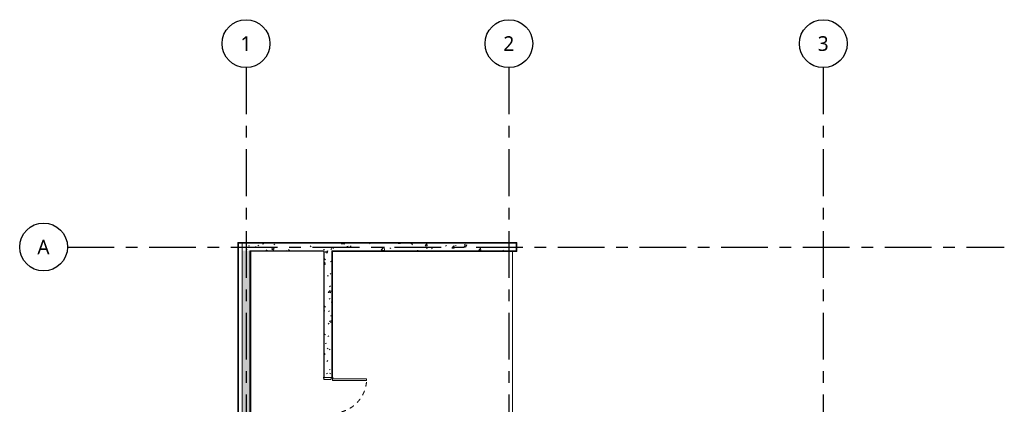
# Model space of a CAD drawing. Header units: millimetres. Extents: x -13892 to 12886, y -13561 to 13913.
# Tile 3 of 3: x -13892 to 12886, y 3460 to 13913. Entities that reach past the tile are written whole.
import ezdxf

# ---------------------------------------------------------------- set-up
doc = ezdxf.new("R2010")
doc.units = ezdxf.units.MM
doc.header["$LTSCALE"] = 100
doc.linetypes.add('Ligne de quadrillage', pattern=[22.225, 12.7, -3.175, 3.175, -3.175])
doc.linetypes.add('Tiret', pattern=[2.5, 1.25, -1.25])
for name, color, linetype, lineweight in [('Axe', 1, 'Continuous', 30), ('Axe_Texte', 1, 'Continuous', 30), ('Mur', 113, 'Continuous', 13), ('Mur_Hachure', 111, 'Continuous', 13), ('Porte', 31, 'Continuous', 13), ('Porte_Cadre', 31, 'Continuous', 13), ('Sol', 192, 'Continuous', 13)]:
    doc.layers.add(name, color=color, linetype=linetype, lineweight=lineweight)
doc.styles.add('Trebuchet MS', font='trebuc.ttf', dxfattribs={"height": 400})
pattern_1 = [(50, (0, 0), (728.737, -63.756), [76.2, -838.2]), (355, (0, 0), (-140.97, 764.23), [60.96, -670.56]), (100.451, (60.7, -5.3), (587.77, 700.467), [64.76, -712.36]), (46.184, (0, 203.2), (1084.316, -168.17), [114.3, -1257.3]), (96.636, (90.4, 189.2), (949.61, 989.71), [97.14, -1068.54]), (351.184, (0, 203.2), (949.62, 989.7), [91.44, -1005.84]), (21, (101.6, 152.4), (606.458, -409.06), [76.2, -838.2]), (326, (101.6, 152.4), (247.21, 736.753), [60.96, -670.56]), (71.451, (152.14, 118.3), (853.67, 327.685), [64.76, -712.36]), (37.5, (0, 0), (12.3547, 338.22), [33.528, -628.904, 33.528, -647.192, -673.1]), (37.5, (0, 0), (12.3547, 338.22), [-1343.152, 33.528, -639.572]), (7.5, (0, 0), (267.279, 400.722), [33.528, -354.584, 33.528, -613.664, -256.54]), (7.5, (0, 0), (267.279, 400.722), [-1035.304, 33.528, -223.012]), (327.5, (-226.57, 0), (542.3633, -22.9153), [33.528, -220.472, 33.528, -758.952, -1051.56]), (327.5, (-226.57, 0), (542.3633, -22.9153), [-1046.48, 33.528, -1018.032]), (317.5, (-328.17, 0), (592.517, 101.707), [33.528, -296.672, 33.528, -492.76, -746.76]), (317.5, (-328.17, 0), (592.517, 101.707), [-856.488, 33.528, -713.232])]

# ---------------------------------------------------------------- blocks, each defined once
blk = doc.blocks.new('Int_ Simple - PP _0_93m x 2_04m_-316550-RDC')
at = {"layer": 'Porte', "lineweight": 25}
for p, q in [((-520, 120), (-550, 120)), ((-550, 120), (-550, 115)), ((-550, 115), (-520, 115)), ((-520, 115), (-520, 120)), ((480, 120), (450, 120)), ((450, 120), (450, 115)), ((450, 115), (480, 115)), ((480, 115), (480, 120)), ((-520, -115), (-550, -115)), ((-550, -115), (-550, -120)), ((-550, -120), (-520, -120)), ((-520, -120), (-520, -115)), ((480, -115), (450, -115)), ((450, -115), (450, -120)), ((450, -120), (480, -120)), ((480, -120), (480, -115))]:
    blk.add_line(p, q, dxfattribs=at)
at = {"layer": 'Porte'}
for p, q in [((390, -1045), (390, -115)), ((430, -115), (390, -115)), ((430, -115), (430, -1045)), ((430, -1045), (390, -1045))]:
    blk.add_line(p, q, dxfattribs=at)
at = {"layer": 'Porte', "linetype": 'Tiret', "lineweight": 9}
blk.add_arc((430, -115), 930, 180, 270, dxfattribs=at)
at = {"layer": 'Porte_Cadre'}
for p, q in [((-535, 115), (-535, -115)), ((-485, 115), (-535, 115)), ((-485, -75), (-485, 115)), ((465, 115), (415, 115)), ((415, 115), (415, -75)), ((465, -115), (465, 115)), ((-535, -115), (-500, -115)), ((-500, -115), (-500, -75)), ((-500, -75), (-485, -75)), ((415, -75), (430, -75)), ((430, -75), (430, -115)), ((430, -115), (465, -115))]:
    blk.add_line(p, q, dxfattribs=at)
blk = doc.blocks.new('Quadrillage - Extrémité de la ligne de quadrillage - Cercle-4360-RDC')
at = {"layer": 'Axe_Texte'}
blk.add_circle((0, 0), 6.5, dxfattribs=at)

msp = doc.modelspace()

# ---------------------------------------------------------------- hatches: boundary and pattern name
at = {"layer": 'Mur_Hachure'}
h = msp.add_hatch(color=256, dxfattribs=at)
h.paths.add_polyline_path([(-7957, -8735), (-7937, -8735), (-7937, -3465), (-7707, -3465), (-7707, -3445), (-7957, -3445), (-7957, -8715)])
h.paths.add_polyline_path([(-7707, -1645), (-7707, -1625), (-7937, -1625), (-7937, 60), (-7707, 60), (-7707, 80), (-7957, 80), (-7957, -1645), (-7867, -1645)])
h.paths.add_polyline_path([(-7957, 1080), (-7707, 1080), (-7707, 1100), (-7937, 1100), (-7937, 7855), (-7957, 7855), (-7957, 7625)])
at = {"layer": 'Mur_Hachure', "lineweight": 9}
h = msp.add_hatch(dxfattribs=at)
h.set_pattern_fill('FP_1', color=256, style=0, pattern_type=2)
h.set_pattern_definition(pattern_1)
h.paths.add_polyline_path([(-5617, 7635), (-5607, 7635), (-5607, 7835), (-7837, 7835), (-7837, 7635), (-7637, 7635)])
h = msp.add_hatch(dxfattribs=at)
h.set_pattern_fill('FP_1', color=256, style=0, pattern_type=2)
h.set_pattern_definition(pattern_1)
h.paths.add_polyline_path([(-387, 7635), (-387, 7835), (-5607, 7835), (-5607, 7635), (-503, 7635)])
h = msp.add_hatch(dxfattribs=at)
h.set_pattern_fill('FP_1', color=256, style=0, pattern_type=2)
h.set_pattern_definition(pattern_1)
h.paths.add_polyline_path([(-7837, -8615), (-7637, -8615), (-7637, -3495), (-7657, -3495), (-7657, -3455), (-7707, -3455), (-7707, -3465), (-7837, -3465), (-7837, -8325)])
h.paths.add_polyline_path([(-7707, -1635), (-7657, -1635), (-7657, -1595), (-7637, -1595), (-7637, 30), (-7657, 30), (-7657, 70), (-7707, 70), (-7707, 60), (-7837, 60), (-7837, -1625), (-7707, -1625)])
h.paths.add_polyline_path([(-7657, 1090), (-7657, 1130), (-7637, 1130), (-7637, 7635), (-7837, 7635), (-7837, 1100), (-7707, 1100), (-7707, 1090)])
h = msp.add_hatch(dxfattribs=at)
h.set_pattern_fill('FP_1', color=256, style=0, pattern_type=2)
h.set_pattern_definition(pattern_1)
h.paths.add_polyline_path([(-5607, 2285), (-5407, 2285), (-5407, 3185), (-5607, 3185), (-5607, 2385)])
h.paths.add_polyline_path([(-5407, 4185), (-5407, 7635), (-5607, 7635), (-5607, 4185)])
at = {"layer": 'Mur_Hachure'}
msp.add_hatch(color=256, dxfattribs=at).paths.add_polyline_path([(-367, 7615), (-367, 7635), (-5407, 7635), (-5407, 7615), (-503, 7615)])
h = msp.add_hatch(color=256, dxfattribs=at)
h.paths.add_polyline_path([(-5407, 2405), (-5387, 2405), (-5387, 3185), (-5407, 3185), (-5407, 3010)])
h.paths.add_polyline_path([(-5407, 4185), (-5387, 4185), (-5387, 7615), (-5407, 7615), (-5407, 5843)])

# ---------------------------------------------------------------- linework, layer by layer
at = {"layer": 'Axe', "linetype": 'Ligne de quadrillage'}
for p, q in [((-7737, 12613), (-7737, -13561)), ((-587, 12613), (-587, -13561)), ((7963, 12613), (7963, -13561)), ((-12592, 7735), (12886, 7735))]:
    msp.add_line(p, q, dxfattribs=at)
at = {"layer": 'Mur'}
for p, q in [((-7957, 7855), (-7957, 1080)), ((-367, 7855), (-7957, 7855)), ((-7937, 7855), (-7937, 1100)), ((-387, 7835), (-7937, 7835)), ((-7837, 7835), (-7837, 1100)), ((-387, 7635), (-387, 7835)), ((-367, 7615), (-367, 7855)), ((-5607, 7635), (-7637, 7635)), ((-7637, 2285), (-7637, 7635)), ((-7637, 7625), (-5617, 7625)), ((-7607, 2405), (-7607, 7625)), ((-5617, 7625), (-5617, 4185)), ((-5607, 4185), (-5607, 7635)), ((-5407, 4185), (-5407, 7635)), ((-367, 7635), (-5407, 7635)), ((-5387, 4185), (-5387, 7615)), ((-5387, 7615), (-367, 7615)), ((-5617, 4185), (-5387, 4185))]:
    msp.add_line(p, q, dxfattribs=at)
at = {"layer": 'Sol'}
msp.add_line((-487, 2405), (-487, 7615), dxfattribs=at)

# ---------------------------------------------------------------- block references
at = {"layer": 'Axe_Texte', "xscale": 99.99999999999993, "yscale": 99.99999999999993, "zscale": 99.99999999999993}
for p, rotation in [((-7737, 13263), 180), ((-587, 13263), 180), ((7963, 13263), 180), ((-13242, 7735), 269.9999999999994)]:
    msp.add_blockref('Quadrillage - Extrémité de la ligne de quadrillage - Cercle-4360-RDC', p, dxfattribs=dict(at, rotation=rotation))
at = {"layer": 'Porte', "linetype": 'Tiret', "lineweight": 9, "rotation": 89.99999999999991}
msp.add_blockref('Int_ Simple - PP _0_93m x 2_04m_-316550-RDC', (-5502, 3720), dxfattribs=at)

# ---------------------------------------------------------------- texts
at = {"layer": 'Axe_Texte', "char_height": 400, "attachment_point": 1, "style": 'Trebuchet MS'}
for s, insert, width in [('1', (-7889, 13465), 360.76), ('2', (-739, 13465), 360.76), ('3', (7811, 13465), 360.76), ('A', (-13413, 7934), 400.84)]:
    msp.add_mtext(s, dxfattribs=dict(at, insert=insert, width=width))

doc.saveas('drawing.dxf')
